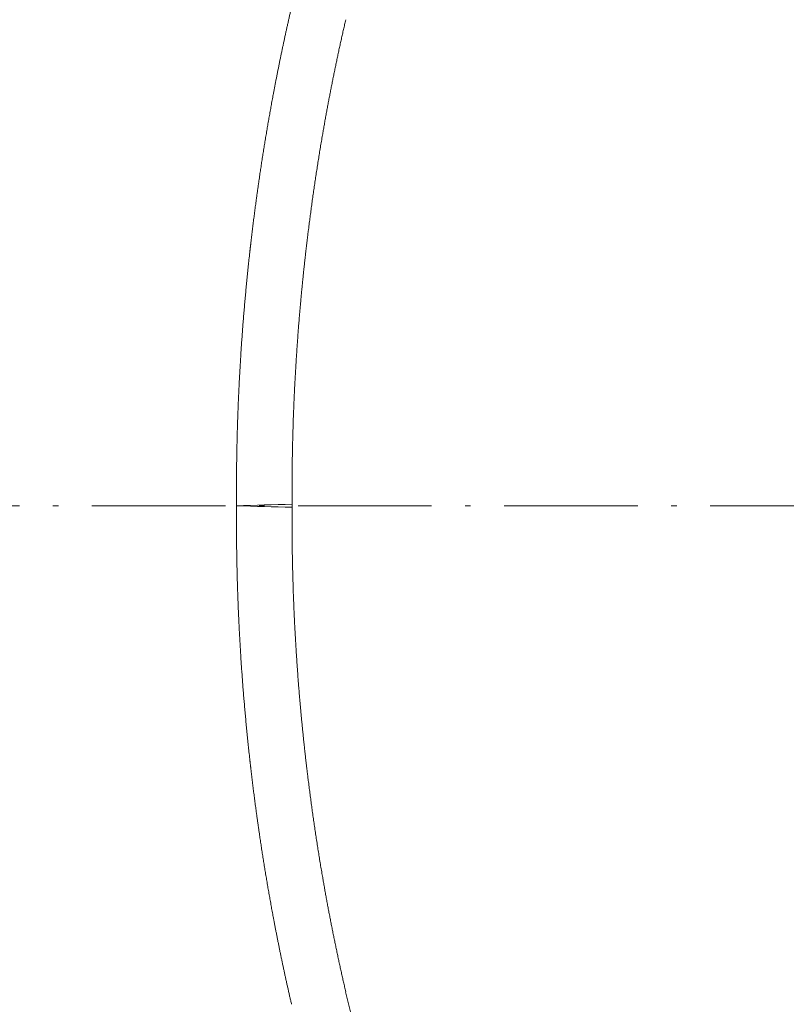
# Model space of a CAD drawing. Extents: x -244 to 905, y 214 to 1282.
# Tile 7 of 13: x 480 to 548, y 391 to 479. Entities that reach past the tile are written whole.
import ezdxf
from ezdxf.enums import TextEntityAlignment as Align

# ---------------------------------------------------------------- set-up
doc = ezdxf.new("R2010")
doc.units = 0
doc.linetypes.add('DASHDOT', pattern=[18.5, 12, -3, 0.5, -3])
doc.layers.get('0').update_dxf_attribs({"lineweight": 13})
doc.styles.get("Standard").update_dxf_attribs({"font": 'isocp.shx'})
doc.dimstyles.get("Standard").update_dxf_attribs({"dimtxt": 2.5, "dimasz": 2.5, "dimexe": 1.25, "dimexo": 0.625, "dimtad": 1, "dimcen": 2.5, "dimadec": 0, "dimazin": 0, "dimtfac": 1, "dimtmove": 0, "dimatfit": 0, "dimfxl": 0, "dimarcsym": 0})

# ---------------------------------------------------------------- blocks, each defined once
blk = doc.blocks.new('*D')
at = {"color": 7, "lineweight": 13}
for p, q in [((-1.876, 1126.191), (-229.604, 1126.191)), ((-227.604, 706.191), (-227.604, 1126.191)), ((509.444, 1126.191), (332.709, 1126.191)), ((334.709, 1018.858), (334.709, 1126.191)), ((508.51, 1081.191), (332.709, 1081.191)), ((-1.876, 706.191), (-229.604, 706.191)), ((657.336, 617.278), (299.471, 617.278)), ((301.471, 253.39), (301.471, 617.278)), ((375.102, 433.334), (375.102, 214.031)), ((905.151, 433.334), (905.151, 214.031)), ((657.336, 253.39), (299.471, 253.39)), ((375.102, 216.031), (905.151, 216.031))]:
    blk.add_line(p, q, dxfattribs=at)
for points in [[(-227.087, 1124.259), (-227.604, 1126.191), (-228.122, 1124.259)], [(335.227, 1124.259), (334.709, 1126.191), (334.192, 1124.259)], [(334.192, 1083.123), (334.709, 1081.191), (335.227, 1083.123)], [(-228.122, 708.123), (-227.604, 706.191), (-227.087, 708.123)], [(301.988, 615.346), (301.471, 617.278), (300.953, 615.346)], [(300.953, 255.321), (301.471, 253.39), (301.988, 255.321)], [(377.034, 216.549), (375.102, 216.031), (377.034, 215.513)], [(903.219, 215.513), (905.151, 216.031), (903.219, 216.549)]]:
    blk.add_lwpolyline(points, dxfattribs=at)
for s, p, p2 in [('45', (332.709, 1018.858), (332.709, 1045.947)), ('420', (-229.604, 895.175), (-229.604, 937.207)), ('360', (299.471, 414.318), (299.471, 456.35))]:
    blk.add_text(s, height=14, rotation=90, dxfattribs=at).set_placement(p, p2, align=Align.FIT)
blk.add_text('530', height=14, dxfattribs=at).set_placement((619.11, 218.031), (661.143, 218.031), align=Align.FIT)
blk = doc.blocks.new('BLOCK67')
at = {"color": 7, "lineweight": 13, "ltscale": 0.006707}
blk.add_line((128.968, 0.134), (128.968, -0.134), dxfattribs=at)
at = {"color": 7, "lineweight": 13}
for centre, radius, start, end in [((160.29, -1253.618), 1254.144, 91.431072, 91.659), ((160.29, 1253.616), 1254.142, 268.341, 268.568928)]:
    blk.add_arc(centre, radius, start, end, dxfattribs=at)
blk.add_ellipse((82655.492, 105168.938), major_axis=(-82481.766, -105281.203), ratio=0.026321, start_param=6.26223, end_param=6.297127, dxfattribs=at)
for points, knots in [([(128.92, 44.77), (128.315, 42.168), (127.76, 39.564), (127.252, 36.95), (126.554, 32.989), (125.959, 29.009), (125.77, 27.661), (125.503, 25.632), (125.263, 23.602), (125.186, 22.923), (124.668, 18.18), (124.295, 13.438), (124.08, 9.372), (123.966, 5.032), (123.977, 0.69), (123.978, 0.52), (123.979, 0.26), (123.981, 0)], [0, 0, 0, 0, 0, 0, 18.80418, 18.80418, 18.80418, 28.418619, 28.418619, 28.418619, 33.249469, 33.249469, 33.249469, 62.152418, 62.152418, 62.152418, 63.971394, 63.971394, 63.971394, 63.971394, 63.971394, 63.971394]), ([(133.784, 43.639), (132.984, 40.201), (132.275, 36.757), (131.648, 33.298), (130.965, 28.948), (130.409, 24.581), (130.302, 23.708), (129.999, 21.089), (129.742, 18.471), (129.59, 16.726), (129.279, 12.587), (129.08, 8.44), (129.003, 6.038), (128.962, 3.525), (128.965, 1.011), (128.965, 0.902), (128.966, 0.684), (128.967, 0.465), (128.967, 0.355), (128.968, 0.245), (128.968, 0.135)], [0, 0, 0, 0, 0, 0, 24.995919, 24.995919, 24.995919, 31.244123, 31.244123, 31.244123, 43.713386, 43.713386, 43.713386, 60.821709, 60.821709, 60.821709, 61.598228, 61.598228, 61.598228, 62.374748, 62.374748, 62.374748, 62.374748, 62.374748, 62.374748]), ([(128.92, -44.77), (128.315, -42.168), (127.76, -39.564), (127.252, -36.95), (126.554, -32.989), (125.959, -29.009), (125.77, -27.661), (125.503, -25.632), (125.263, -23.602), (125.186, -22.923), (124.668, -18.18), (124.295, -13.438), (124.08, -9.372), (123.966, -5.032), (123.977, -0.69), (123.978, -0.52), (123.979, -0.26), (123.981, 0)], [0, 0, 0, 0, 0, 0, 18.80418, 18.80418, 18.80418, 28.418619, 28.418619, 28.418619, 33.249469, 33.249469, 33.249469, 62.152418, 62.152418, 62.152418, 63.971394, 63.971394, 63.971394, 63.971394, 63.971394, 63.971394]), ([(133.784, -43.639), (132.984, -40.201), (132.275, -36.757), (131.648, -33.298), (130.965, -28.948), (130.409, -24.581), (130.302, -23.708), (129.999, -21.089), (129.742, -18.471), (129.59, -16.726), (129.279, -12.587), (129.08, -8.44), (129.003, -6.038), (128.962, -3.525), (128.965, -1.011), (128.965, -0.902), (128.966, -0.684), (128.967, -0.465), (128.967, -0.355), (128.968, -0.245), (128.968, -0.135)], [0, 0, 0, 0, 0, 0, 24.995919, 24.995919, 24.995919, 31.244123, 31.244123, 31.244123, 43.713386, 43.713386, 43.713386, 60.821709, 60.821709, 60.821709, 61.598228, 61.598228, 61.598228, 62.374748, 62.374748, 62.374748, 62.374748, 62.374748, 62.374748])]:
    blk.add_open_spline(points, degree=5, knots=knots, dxfattribs=at)

msp = doc.modelspace()

# ---------------------------------------------------------------- linework, layer by layer
at = {"color": 7, "linetype": 'DASHDOT', "lineweight": 13}
msp.add_line((375.102, 435.334), (905.151, 435.334), dxfattribs=at)

# ---------------------------------------------------------------- block references
at = {"lineweight": 0}
msp.add_blockref('BLOCK67', (375.102, 435.334), dxfattribs=at)

# ---------------------------------------------------------------- dimensions: what is measured, and where the dimension line sits
at = {"color": 0, "lineweight": 0}
dim = msp.add_linear_dim(base=(301.471, 617.278), p1=(659.336, 253.39), p2=(659.336, 617.278), angle=90, text='360', dimstyle='Standard', dxfattribs=at)
dim.commit()
dim.dimension.update_dxf_attribs({"geometry": '*D', "text_midpoint": (301.471, 435.334), "dimtype": 161})
for base, p1, p2, angle, middle in [((375.102, 216.031), (905.151, 435.334), (375.102, 435.334), 179.99905, (640.127, 216.031)), ((334.709, 1081.191), (511.444, 1126.191), (510.51, 1081.191), 269.99857, (334.709, 1032.403)), ((-227.604, 1126.191), (0.124, 706.191), (0.124, 1126.191), 89.99952, (-227.604, 916.191))]:
    dim = msp.add_linear_dim(base=base, p1=p1, p2=p2, angle=angle, dimstyle='Standard', dxfattribs=at)
    dim.commit()
    dim.dimension.update_dxf_attribs({"geometry": '*D', "text_midpoint": middle, "dimtype": 160})

doc.saveas('drawing.dxf')
